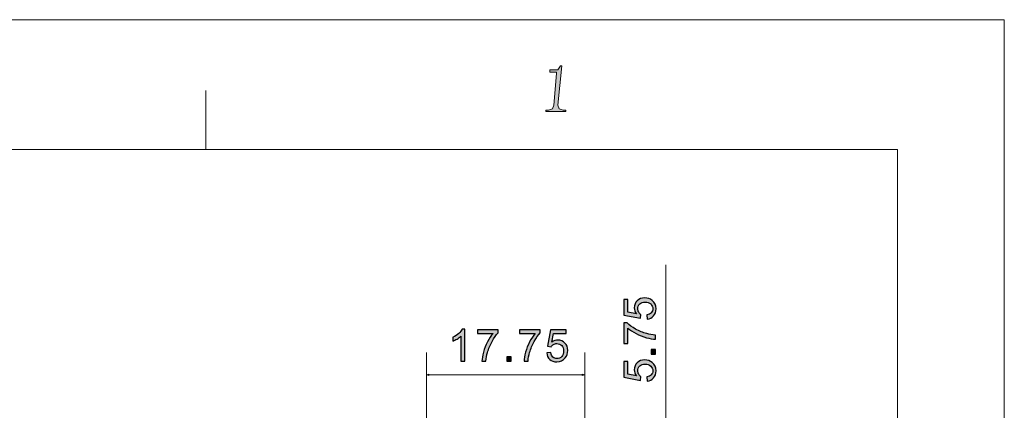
# Model space of a CAD drawing. Header units: millimetres. Extents: x -296 to 295, y -209 to 209.
# Tile 146 of 146: x 185 to 295, y 166 to 209. Entities that reach past the tile are written whole.
import ezdxf

# ---------------------------------------------------------------- set-up
doc = ezdxf.new("R2010")
doc.units = ezdxf.units.MM
doc.header["$MEASUREMENT"] = 0
doc.layers.add('layer 1', color=7, linetype='Continuous')

msp = doc.modelspace()

# ---------------------------------------------------------------- hatches: boundary and pattern name
at = {"layer": 'layer 1'}
h = msp.add_hatch(color=1, dxfattribs=at)
edge = h.paths.add_edge_path()
edge.add_spline(control_points=[(245.6782, 204.1168), (245.6782, 204.1168), (245.5287, 204.1168), (245.5287, 204.1168), (245.5287, 204.1168), (245.2296, 203.6767), (245.2296, 203.6767), (245.2296, 203.6767), (244.6315, 203.6767), (244.6315, 203.6767), (244.6315, 203.6767), (244.3324, 203.6767), (244.3324, 203.6767), (244.3324, 203.6767), (244.3324, 203.3833), (244.3324, 203.3833), (244.3324, 203.3833), (244.9305, 203.3833), (244.9305, 203.3833), (244.9305, 203.3833), (245.0801, 203.3833), (245.0801, 203.3833), (245.0801, 203.3833), (245.0801, 203.2366), (245.0801, 203.2366), (245.0801, 203.2366), (244.781, 199.716), (244.781, 199.716), (244.781, 199.716), (244.6315, 199.2759), (244.6315, 199.2759), (244.6315, 199.2759), (244.1829, 199.1292), (244.1829, 199.1292), (244.1829, 199.1292), (243.8838, 199.1292), (243.8838, 199.1292), (243.8838, 199.1292), (243.8838, 198.9825), (243.8838, 198.9825), (243.8838, 198.9825), (246.1256, 198.9825), (246.1256, 198.9825), (246.1256, 198.9825), (246.1256, 199.1292), (246.1256, 199.1292), (246.1256, 199.1292), (245.8277, 199.1292), (245.8277, 199.1292), (245.8277, 199.1292), (245.3791, 199.2759), (245.3791, 199.2759), (245.3791, 199.2759), (245.2296, 199.716), (245.2296, 199.716), (245.2296, 199.716), (245.6782, 204.1168), (245.6782, 204.1168)], knot_values=[0, 0, 0, 0, 0.05263158, 0.05263158, 0.05263158, 0.10526316, 0.10526316, 0.10526316, 0.15789474, 0.15789474, 0.15789474, 0.21052632, 0.21052632, 0.21052632, 0.26315789, 0.26315789, 0.26315789, 0.31578947, 0.31578947, 0.31578947, 0.36842105, 0.36842105, 0.36842105, 0.42105263, 0.42105263, 0.42105263, 0.47368421, 0.47368421, 0.47368421, 0.52631579, 0.52631579, 0.52631579, 0.57894737, 0.57894737, 0.57894737, 0.63157895, 0.63157895, 0.63157895, 0.68421053, 0.68421053, 0.68421053, 0.73684211, 0.73684211, 0.73684211, 0.78947368, 0.78947368, 0.78947368, 0.84210526, 0.84210526, 0.84210526, 0.89473684, 0.89473684, 0.89473684, 0.94736842, 0.94736842, 0.94736842, 1, 1, 1, 1], degree=3, periodic=1)
h = msp.add_hatch(color=18, dxfattribs=at)
edge = h.paths.add_edge_path()
edge.add_spline(control_points=[(255.2548, 175.7322), (255.2548, 175.7322), (255.2198, 176.1922), (255.2198, 176.1922), (255.444, 176.2264), (255.6123, 176.3055), (255.7256, 176.4289), (255.8381, 176.5522), (255.8948, 176.703), (255.8948, 176.8805), (255.8948, 177.0947), (255.8148, 177.2739), (255.6556, 177.4197), (255.4956, 177.5647), (255.284, 177.6372), (255.0206, 177.6372), (254.7698, 177.6372), (254.5723, 177.568), (254.4273, 177.4289), (254.2823, 177.2897), (254.2098, 177.1055), (254.2098, 176.8764), (254.2098, 176.7339), (254.2423, 176.6064), (254.3073, 176.493), (254.3723, 176.3805), (254.4565, 176.2922), (254.5598, 176.2272), (254.5598, 176.2272), (254.4998, 175.8122), (254.4998, 175.8122), (254.4998, 175.8122), (252.6598, 176.1572), (252.6598, 176.1572), (252.6598, 176.1572), (252.6598, 177.9322), (252.6598, 177.9322), (252.6598, 177.9322), (253.0798, 177.9322), (253.0798, 177.9322), (253.0798, 177.9322), (253.0798, 176.508), (253.0798, 176.508), (253.0798, 176.508), (254.0456, 176.3172), (254.0456, 176.3172), (253.8948, 176.5314), (253.8198, 176.7564), (253.8198, 176.9914), (253.8198, 177.303), (253.9281, 177.5664), (254.1448, 177.7805), (254.3615, 177.9947), (254.6398, 178.1022), (254.9798, 178.1022), (255.304, 178.1022), (255.584, 178.008), (255.8198, 177.8197), (256.1098, 177.5905), (256.2548, 177.2772), (256.2548, 176.8805), (256.2548, 176.5555), (256.1631, 176.2905), (255.9806, 176.0847), (255.7981, 175.8789), (255.5565, 175.7614), (255.2548, 175.7322)], knot_values=[0, 0, 0, 0, 0.04545455, 0.04545455, 0.04545455, 0.09090909, 0.09090909, 0.09090909, 0.13636364, 0.13636364, 0.13636364, 0.18181818, 0.18181818, 0.18181818, 0.22727273, 0.22727273, 0.22727273, 0.27272727, 0.27272727, 0.27272727, 0.31818182, 0.31818182, 0.31818182, 0.36363636, 0.36363636, 0.36363636, 0.40909091, 0.40909091, 0.40909091, 0.45454545, 0.45454545, 0.45454545, 0.5, 0.5, 0.5, 0.54545455, 0.54545455, 0.54545455, 0.59090909, 0.59090909, 0.59090909, 0.63636364, 0.63636364, 0.63636364, 0.68181818, 0.68181818, 0.68181818, 0.72727273, 0.72727273, 0.72727273, 0.77272727, 0.77272727, 0.77272727, 0.81818182, 0.81818182, 0.81818182, 0.86363636, 0.86363636, 0.86363636, 0.90909091, 0.90909091, 0.90909091, 0.95454545, 0.95454545, 0.95454545, 1, 1, 1, 1], degree=3, periodic=1)
h = msp.add_hatch(color=18, dxfattribs=at)
edge = h.paths.add_edge_path()
edge.add_spline(control_points=[(234.7931, 170.9958), (234.7931, 170.9958), (234.3531, 170.9958), (234.3531, 170.9958), (234.3531, 170.9958), (234.3531, 173.7975), (234.3531, 173.7975), (234.2473, 173.6958), (234.1081, 173.595), (233.9364, 173.4941), (233.7648, 173.3933), (233.6098, 173.3175), (233.4731, 173.2675), (233.4731, 173.2675), (233.4731, 173.6925), (233.4731, 173.6925), (233.7189, 173.8075), (233.9339, 173.9475), (234.1181, 174.1125), (234.3023, 174.2766), (234.4331, 174.4358), (234.5098, 174.5908), (234.5098, 174.5908), (234.7931, 174.5908), (234.7931, 174.5908), (234.7931, 174.5908), (234.7931, 170.9958), (234.7931, 170.9958)], knot_values=[0, 0, 0, 0, 0.11111111, 0.11111111, 0.11111111, 0.22222222, 0.22222222, 0.22222222, 0.33333333, 0.33333333, 0.33333333, 0.44444444, 0.44444444, 0.44444444, 0.55555556, 0.55555556, 0.55555556, 0.66666667, 0.66666667, 0.66666667, 0.77777778, 0.77777778, 0.77777778, 0.88888889, 0.88888889, 0.88888889, 1, 1, 1, 1], degree=3, periodic=1)
h = msp.add_hatch(color=18, dxfattribs=at)
edge = h.paths.add_edge_path()
edge.add_spline(control_points=[(253.0798, 172.9764), (253.0798, 172.9764), (252.6598, 172.9764), (252.6598, 172.9764), (252.6598, 172.9764), (252.6598, 175.2914), (252.6598, 175.2914), (252.6598, 175.2914), (252.9998, 175.2914), (252.9998, 175.2914), (253.2423, 175.0639), (253.5648, 174.8372), (253.9673, 174.6139), (254.3698, 174.3897), (254.784, 174.2172), (255.2098, 174.0947), (255.509, 174.0072), (255.8381, 173.9506), (256.1948, 173.9264), (256.1948, 173.9264), (256.1948, 173.4764), (256.1948, 173.4764), (255.9131, 173.4814), (255.5723, 173.5364), (255.1731, 173.6422), (254.7731, 173.7481), (254.3881, 173.8989), (254.0173, 174.0964), (253.6465, 174.2939), (253.334, 174.5039), (253.0798, 174.7264), (253.0798, 174.7264), (253.0798, 172.9764), (253.0798, 172.9764)], knot_values=[0, 0, 0, 0, 0.09090909, 0.09090909, 0.09090909, 0.18181818, 0.18181818, 0.18181818, 0.27272727, 0.27272727, 0.27272727, 0.36363636, 0.36363636, 0.36363636, 0.45454545, 0.45454545, 0.45454545, 0.54545455, 0.54545455, 0.54545455, 0.63636364, 0.63636364, 0.63636364, 0.72727273, 0.72727273, 0.72727273, 0.81818182, 0.81818182, 0.81818182, 0.90909091, 0.90909091, 0.90909091, 1, 1, 1, 1], degree=3, periodic=1)
h = msp.add_hatch(color=18, dxfattribs=at)
edge = h.paths.add_edge_path()
edge.add_spline(control_points=[(236.2267, 174.1108), (236.2267, 174.1108), (236.2267, 174.5308), (236.2267, 174.5308), (236.2267, 174.5308), (238.5417, 174.5308), (238.5417, 174.5308), (238.5417, 174.5308), (238.5417, 174.1908), (238.5417, 174.1908), (238.3142, 173.9483), (238.0875, 173.6258), (237.8642, 173.2233), (237.64, 172.8208), (237.4675, 172.4066), (237.345, 171.9808), (237.2575, 171.6816), (237.2009, 171.3525), (237.1767, 170.9958), (237.1767, 170.9958), (236.7267, 170.9958), (236.7267, 170.9958), (236.7317, 171.2775), (236.7867, 171.6183), (236.8925, 172.0175), (236.9984, 172.4175), (237.1492, 172.8025), (237.3467, 173.1733), (237.5442, 173.5441), (237.7542, 173.8566), (237.9767, 174.1108), (237.9767, 174.1108), (236.2267, 174.1108), (236.2267, 174.1108)], knot_values=[0, 0, 0, 0, 0.09090909, 0.09090909, 0.09090909, 0.18181818, 0.18181818, 0.18181818, 0.27272727, 0.27272727, 0.27272727, 0.36363636, 0.36363636, 0.36363636, 0.45454545, 0.45454545, 0.45454545, 0.54545455, 0.54545455, 0.54545455, 0.63636364, 0.63636364, 0.63636364, 0.72727273, 0.72727273, 0.72727273, 0.81818182, 0.81818182, 0.81818182, 0.90909091, 0.90909091, 0.90909091, 1, 1, 1, 1], degree=3, periodic=1)
h = msp.add_hatch(color=18, dxfattribs=at)
edge = h.paths.add_edge_path()
edge.add_spline(control_points=[(240.9523, 174.1108), (240.9523, 174.1108), (240.9523, 174.5308), (240.9523, 174.5308), (240.9523, 174.5308), (243.2673, 174.5308), (243.2673, 174.5308), (243.2673, 174.5308), (243.2673, 174.1908), (243.2673, 174.1908), (243.0398, 173.9483), (242.8131, 173.6258), (242.5898, 173.2233), (242.3656, 172.8208), (242.1931, 172.4066), (242.0706, 171.9808), (241.9831, 171.6816), (241.9265, 171.3525), (241.9023, 170.9958), (241.9023, 170.9958), (241.4523, 170.9958), (241.4523, 170.9958), (241.4573, 171.2775), (241.5123, 171.6183), (241.6181, 172.0175), (241.724, 172.4175), (241.8748, 172.8025), (242.0723, 173.1733), (242.2698, 173.5441), (242.4798, 173.8566), (242.7023, 174.1108), (242.7023, 174.1108), (240.9523, 174.1108), (240.9523, 174.1108)], knot_values=[0, 0, 0, 0, 0.09090909, 0.09090909, 0.09090909, 0.18181818, 0.18181818, 0.18181818, 0.27272727, 0.27272727, 0.27272727, 0.36363636, 0.36363636, 0.36363636, 0.45454545, 0.45454545, 0.45454545, 0.54545455, 0.54545455, 0.54545455, 0.63636364, 0.63636364, 0.63636364, 0.72727273, 0.72727273, 0.72727273, 0.81818182, 0.81818182, 0.81818182, 0.90909091, 0.90909091, 0.90909091, 1, 1, 1, 1], degree=3, periodic=1)
h = msp.add_hatch(color=18, dxfattribs=at)
edge = h.paths.add_edge_path()
edge.add_spline(control_points=[(243.9859, 171.9358), (243.9859, 171.9358), (244.4459, 171.9708), (244.4459, 171.9708), (244.4801, 171.7466), (244.5592, 171.5783), (244.6826, 171.465), (244.8059, 171.3525), (244.9567, 171.2958), (245.1342, 171.2958), (245.3484, 171.2958), (245.5276, 171.3758), (245.6734, 171.535), (245.8184, 171.695), (245.8909, 171.9066), (245.8909, 172.17), (245.8909, 172.4208), (245.8217, 172.6183), (245.6826, 172.7633), (245.5434, 172.9083), (245.3592, 172.9808), (245.1301, 172.9808), (244.9876, 172.9808), (244.8601, 172.9483), (244.7467, 172.8833), (244.6342, 172.8183), (244.5459, 172.7341), (244.4809, 172.6308), (244.4809, 172.6308), (244.0659, 172.6908), (244.0659, 172.6908), (244.0659, 172.6908), (244.4109, 174.5308), (244.4109, 174.5308), (244.4109, 174.5308), (246.1859, 174.5308), (246.1859, 174.5308), (246.1859, 174.5308), (246.1859, 174.1108), (246.1859, 174.1108), (246.1859, 174.1108), (244.7617, 174.1108), (244.7617, 174.1108), (244.7617, 174.1108), (244.5709, 173.145), (244.5709, 173.145), (244.7851, 173.2958), (245.0101, 173.3708), (245.2451, 173.3708), (245.5567, 173.3708), (245.8201, 173.2625), (246.0342, 173.0458), (246.2484, 172.8291), (246.3559, 172.5508), (246.3559, 172.2108), (246.3559, 171.8866), (246.2617, 171.6066), (246.0734, 171.3708), (245.8442, 171.0808), (245.5309, 170.9358), (245.1342, 170.9358), (244.8092, 170.9358), (244.5442, 171.0275), (244.3384, 171.21), (244.1326, 171.3925), (244.0151, 171.6341), (243.9859, 171.9358)], knot_values=[0, 0, 0, 0, 0.04545455, 0.04545455, 0.04545455, 0.09090909, 0.09090909, 0.09090909, 0.13636364, 0.13636364, 0.13636364, 0.18181818, 0.18181818, 0.18181818, 0.22727273, 0.22727273, 0.22727273, 0.27272727, 0.27272727, 0.27272727, 0.31818182, 0.31818182, 0.31818182, 0.36363636, 0.36363636, 0.36363636, 0.40909091, 0.40909091, 0.40909091, 0.45454545, 0.45454545, 0.45454545, 0.5, 0.5, 0.5, 0.54545455, 0.54545455, 0.54545455, 0.59090909, 0.59090909, 0.59090909, 0.63636364, 0.63636364, 0.63636364, 0.68181818, 0.68181818, 0.68181818, 0.72727273, 0.72727273, 0.72727273, 0.77272727, 0.77272727, 0.77272727, 0.81818182, 0.81818182, 0.81818182, 0.86363636, 0.86363636, 0.86363636, 0.90909091, 0.90909091, 0.90909091, 0.95454545, 0.95454545, 0.95454545, 1, 1, 1, 1], degree=3, periodic=1)
h = msp.add_hatch(color=18, dxfattribs=at)
edge = h.paths.add_edge_path()
edge.add_spline(control_points=[(239.5053, 170.9958), (239.5053, 170.9958), (239.5053, 171.4958), (239.5053, 171.4958), (239.5053, 171.4958), (240.0053, 171.4958), (240.0053, 171.4958), (240.0053, 171.4958), (240.0053, 170.9958), (240.0053, 170.9958), (240.0053, 170.9958), (239.5053, 170.9958), (239.5053, 170.9958)], knot_values=[0, 0, 0, 0, 0.25, 0.25, 0.25, 0.5, 0.5, 0.5, 0.75, 0.75, 0.75, 1, 1, 1, 1], degree=3, periodic=1)
h = msp.add_hatch(color=18, dxfattribs=at)
edge = h.paths.add_edge_path()
edge.add_spline(control_points=[(256.1948, 171.8072), (256.1948, 171.8072), (255.6948, 171.8072), (255.6948, 171.8072), (255.6948, 171.8072), (255.6948, 172.3072), (255.6948, 172.3072), (255.6948, 172.3072), (256.1948, 172.3072), (256.1948, 172.3072), (256.1948, 172.3072), (256.1948, 171.8072), (256.1948, 171.8072)], knot_values=[0, 0, 0, 0, 0.25, 0.25, 0.25, 0.5, 0.5, 0.5, 0.75, 0.75, 0.75, 1, 1, 1, 1], degree=3, periodic=1)
h = msp.add_hatch(color=18, dxfattribs=at)
edge = h.paths.add_edge_path()
edge.add_spline(control_points=[(255.2548, 168.7814), (255.2548, 168.7814), (255.2198, 169.2414), (255.2198, 169.2414), (255.444, 169.2756), (255.6123, 169.3547), (255.7256, 169.4781), (255.8381, 169.6014), (255.8948, 169.7522), (255.8948, 169.9297), (255.8948, 170.1439), (255.8148, 170.3231), (255.6556, 170.4689), (255.4956, 170.6139), (255.284, 170.6864), (255.0206, 170.6864), (254.7698, 170.6864), (254.5723, 170.6172), (254.4273, 170.4781), (254.2823, 170.3389), (254.2098, 170.1547), (254.2098, 169.9256), (254.2098, 169.7831), (254.2423, 169.6556), (254.3073, 169.5422), (254.3723, 169.4297), (254.4565, 169.3414), (254.5598, 169.2764), (254.5598, 169.2764), (254.4998, 168.8614), (254.4998, 168.8614), (254.4998, 168.8614), (252.6598, 169.2064), (252.6598, 169.2064), (252.6598, 169.2064), (252.6598, 170.9814), (252.6598, 170.9814), (252.6598, 170.9814), (253.0798, 170.9814), (253.0798, 170.9814), (253.0798, 170.9814), (253.0798, 169.5572), (253.0798, 169.5572), (253.0798, 169.5572), (254.0456, 169.3664), (254.0456, 169.3664), (253.8948, 169.5806), (253.8198, 169.8056), (253.8198, 170.0406), (253.8198, 170.3522), (253.9281, 170.6156), (254.1448, 170.8297), (254.3615, 171.0439), (254.6398, 171.1514), (254.9798, 171.1514), (255.304, 171.1514), (255.584, 171.0572), (255.8198, 170.8689), (256.1098, 170.6397), (256.2548, 170.3264), (256.2548, 169.9297), (256.2548, 169.6047), (256.1631, 169.3397), (255.9806, 169.1339), (255.7981, 168.9281), (255.5565, 168.8106), (255.2548, 168.7814)], knot_values=[0, 0, 0, 0, 0.04545455, 0.04545455, 0.04545455, 0.09090909, 0.09090909, 0.09090909, 0.13636364, 0.13636364, 0.13636364, 0.18181818, 0.18181818, 0.18181818, 0.22727273, 0.22727273, 0.22727273, 0.27272727, 0.27272727, 0.27272727, 0.31818182, 0.31818182, 0.31818182, 0.36363636, 0.36363636, 0.36363636, 0.40909091, 0.40909091, 0.40909091, 0.45454545, 0.45454545, 0.45454545, 0.5, 0.5, 0.5, 0.54545455, 0.54545455, 0.54545455, 0.59090909, 0.59090909, 0.59090909, 0.63636364, 0.63636364, 0.63636364, 0.68181818, 0.68181818, 0.68181818, 0.72727273, 0.72727273, 0.72727273, 0.77272727, 0.77272727, 0.77272727, 0.81818182, 0.81818182, 0.81818182, 0.86363636, 0.86363636, 0.86363636, 0.90909091, 0.90909091, 0.90909091, 0.95454545, 0.95454545, 0.95454545, 1, 1, 1, 1], degree=3, periodic=1)
h = msp.add_hatch(color=18, dxfattribs=at)
edge = h.paths.add_edge_path()
edge.add_spline(control_points=[(230.7661, 169.542), (230.7661, 169.542), (230.4995, 169.4706), (230.4995, 169.4706), (230.4995, 169.4706), (230.7661, 169.3991), (230.7661, 169.3991), (230.7661, 169.3991), (230.7661, 169.542), (230.7661, 169.542)], knot_values=[0, 0, 0, 0, 0.33333333, 0.33333333, 0.33333333, 0.66666667, 0.66666667, 0.66666667, 1, 1, 1, 1], degree=3, periodic=1)
h = msp.add_hatch(color=18, dxfattribs=at)
edge = h.paths.add_edge_path()
edge.add_spline(control_points=[(247.9828, 169.542), (247.9828, 169.542), (248.2495, 169.4706), (248.2495, 169.4706), (248.2495, 169.4706), (247.9828, 169.3991), (247.9828, 169.3991), (247.9828, 169.3991), (247.9828, 169.542), (247.9828, 169.542)], knot_values=[0, 0, 0, 0, 0.33333333, 0.33333333, 0.33333333, 0.66666667, 0.66666667, 0.66666667, 1, 1, 1, 1], degree=3, periodic=1)

# ---------------------------------------------------------------- linework, layer by layer
at = {"layer": 'layer 1', "color": 1, "lineweight": 0}
msp.add_open_spline([(295.3283, 209.2747), (295.3283, 209.2747), (295.3283, -208.9236), (295.3283, -208.9236), (295.3283, -208.9236), (-296.1944, -208.9236), (-296.1944, -208.9236), (-296.1944, -208.9236), (-296.1944, 209.2747), (-296.1944, 209.2747), (-296.1944, 209.2747), (295.3283, 209.2747), (295.3283, 209.2747)], degree=3, knots=[0, 0, 0, 0, 0.25, 0.25, 0.25, 0.5, 0.5, 0.5, 0.75, 0.75, 0.75, 1, 1, 1, 1], dxfattribs=at)
at = {"layer": 'layer 1', "lineweight": 0}
for points, knots in [([(245.6782, 204.1168), (245.6782, 204.1168), (245.5287, 204.1168), (245.5287, 204.1168), (245.5287, 204.1168), (245.2296, 203.6767), (245.2296, 203.6767), (245.2296, 203.6767), (244.6315, 203.6767), (244.6315, 203.6767), (244.6315, 203.6767), (244.3324, 203.6767), (244.3324, 203.6767), (244.3324, 203.6767), (244.3324, 203.3833), (244.3324, 203.3833), (244.3324, 203.3833), (244.9305, 203.3833), (244.9305, 203.3833), (244.9305, 203.3833), (245.0801, 203.3833), (245.0801, 203.3833), (245.0801, 203.3833), (245.0801, 203.2366), (245.0801, 203.2366), (245.0801, 203.2366), (244.781, 199.716), (244.781, 199.716), (244.781, 199.716), (244.6315, 199.2759), (244.6315, 199.2759), (244.6315, 199.2759), (244.1829, 199.1292), (244.1829, 199.1292), (244.1829, 199.1292), (243.8838, 199.1292), (243.8838, 199.1292), (243.8838, 199.1292), (243.8838, 198.9825), (243.8838, 198.9825), (243.8838, 198.9825), (246.1256, 198.9825), (246.1256, 198.9825), (246.1256, 198.9825), (246.1256, 199.1292), (246.1256, 199.1292), (246.1256, 199.1292), (245.8277, 199.1292), (245.8277, 199.1292), (245.8277, 199.1292), (245.3791, 199.2759), (245.3791, 199.2759), (245.3791, 199.2759), (245.2296, 199.716), (245.2296, 199.716), (245.2296, 199.716), (245.6782, 204.1168), (245.6782, 204.1168)], [0, 0, 0, 0, 0.05263158, 0.05263158, 0.05263158, 0.10526316, 0.10526316, 0.10526316, 0.15789474, 0.15789474, 0.15789474, 0.21052632, 0.21052632, 0.21052632, 0.26315789, 0.26315789, 0.26315789, 0.31578947, 0.31578947, 0.31578947, 0.36842105, 0.36842105, 0.36842105, 0.42105263, 0.42105263, 0.42105263, 0.47368421, 0.47368421, 0.47368421, 0.52631579, 0.52631579, 0.52631579, 0.57894737, 0.57894737, 0.57894737, 0.63157895, 0.63157895, 0.63157895, 0.68421053, 0.68421053, 0.68421053, 0.73684211, 0.73684211, 0.73684211, 0.78947368, 0.78947368, 0.78947368, 0.84210526, 0.84210526, 0.84210526, 0.89473684, 0.89473684, 0.89473684, 0.94736842, 0.94736842, 0.94736842, 1, 1, 1, 1]), ([(230.7661, 169.542), (230.7661, 169.542), (230.4995, 169.4706), (230.4995, 169.4706), (230.4995, 169.4706), (230.7661, 169.3991), (230.7661, 169.3991), (230.7661, 169.3991), (230.7661, 169.542), (230.7661, 169.542)], [0, 0, 0, 0, 0.33333333, 0.33333333, 0.33333333, 0.66666667, 0.66666667, 0.66666667, 1, 1, 1, 1]), ([(247.9828, 169.542), (247.9828, 169.542), (248.2495, 169.4706), (248.2495, 169.4706), (248.2495, 169.4706), (247.9828, 169.3991), (247.9828, 169.3991), (247.9828, 169.3991), (247.9828, 169.542), (247.9828, 169.542)], [0, 0, 0, 0, 0.33333333, 0.33333333, 0.33333333, 0.66666667, 0.66666667, 0.66666667, 1, 1, 1, 1])]:
    msp.add_open_spline(points, degree=3, knots=knots, dxfattribs=at)
at = {"layer": 'layer 1', "color": 1, "lineweight": 0}
msp.add_open_spline([(205.7548, 201.3296), (205.7548, 201.3296), (205.7548, 194.7284), (205.7548, 194.7284)], degree=3, dxfattribs=at)
at = {"layer": 'layer 1', "color": 5, "lineweight": 0}
msp.add_open_spline([(-281.2487, 194.7284), (-281.2487, 194.7284), (-281.2487, -197.0649), (-281.2487, -197.0649), (-281.2487, -197.0649), (283.3586, -197.0649), (283.3586, -197.0649)], degree=3, knots=[0, 0, 0, 0, 0.5, 0.5, 0.5, 1, 1, 1, 1], dxfattribs=at)
for points in [[(283.3586, 194.7284), (283.3586, 194.7284), (-281.2487, 194.7284), (-281.2487, 194.7284)], [(283.3586, 194.7284), (283.3586, 194.7284), (283.3586, -197.0649), (283.3586, -197.0649)]]:
    msp.add_open_spline(points, degree=3, dxfattribs=at)
at = {"layer": 'layer 1', "lineweight": 0}
for points in [[(257.3465, 164.3214), (257.3465, 164.3214), (257.3465, 181.8214), (257.3465, 181.8214)], [(230.4995, 155.5714), (230.4995, 155.5714), (230.4995, 171.9706), (230.4995, 171.9706)], [(248.2495, 159.0115), (248.2495, 159.0115), (248.2495, 171.9706), (248.2495, 171.9706)], [(248.2495, 169.4706), (248.2495, 169.4706), (230.4995, 169.4706), (230.4995, 169.4706)]]:
    msp.add_open_spline(points, degree=3, dxfattribs=at)
at = {"layer": 'layer 1'}
for points, knots in [([(255.2548, 175.7322), (255.2548, 175.7322), (255.2198, 176.1922), (255.2198, 176.1922), (255.444, 176.2264), (255.6123, 176.3055), (255.7256, 176.4289), (255.8381, 176.5522), (255.8948, 176.703), (255.8948, 176.8805), (255.8948, 177.0947), (255.8148, 177.2739), (255.6556, 177.4197), (255.4956, 177.5647), (255.284, 177.6372), (255.0206, 177.6372), (254.7698, 177.6372), (254.5723, 177.568), (254.4273, 177.4289), (254.2823, 177.2897), (254.2098, 177.1055), (254.2098, 176.8764), (254.2098, 176.7339), (254.2423, 176.6064), (254.3073, 176.493), (254.3723, 176.3805), (254.4565, 176.2922), (254.5598, 176.2272), (254.5598, 176.2272), (254.4998, 175.8122), (254.4998, 175.8122), (254.4998, 175.8122), (252.6598, 176.1572), (252.6598, 176.1572), (252.6598, 176.1572), (252.6598, 177.9322), (252.6598, 177.9322), (252.6598, 177.9322), (253.0798, 177.9322), (253.0798, 177.9322), (253.0798, 177.9322), (253.0798, 176.508), (253.0798, 176.508), (253.0798, 176.508), (254.0456, 176.3172), (254.0456, 176.3172), (253.8948, 176.5314), (253.8198, 176.7564), (253.8198, 176.9914), (253.8198, 177.303), (253.9281, 177.5664), (254.1448, 177.7805), (254.3615, 177.9947), (254.6398, 178.1022), (254.9798, 178.1022), (255.304, 178.1022), (255.584, 178.008), (255.8198, 177.8197), (256.1098, 177.5905), (256.2548, 177.2772), (256.2548, 176.8805), (256.2548, 176.5555), (256.1631, 176.2905), (255.9806, 176.0847), (255.7981, 175.8789), (255.5565, 175.7614), (255.2548, 175.7322)], [0, 0, 0, 0, 0.04545455, 0.04545455, 0.04545455, 0.09090909, 0.09090909, 0.09090909, 0.13636364, 0.13636364, 0.13636364, 0.18181818, 0.18181818, 0.18181818, 0.22727273, 0.22727273, 0.22727273, 0.27272727, 0.27272727, 0.27272727, 0.31818182, 0.31818182, 0.31818182, 0.36363636, 0.36363636, 0.36363636, 0.40909091, 0.40909091, 0.40909091, 0.45454545, 0.45454545, 0.45454545, 0.5, 0.5, 0.5, 0.54545455, 0.54545455, 0.54545455, 0.59090909, 0.59090909, 0.59090909, 0.63636364, 0.63636364, 0.63636364, 0.68181818, 0.68181818, 0.68181818, 0.72727273, 0.72727273, 0.72727273, 0.77272727, 0.77272727, 0.77272727, 0.81818182, 0.81818182, 0.81818182, 0.86363636, 0.86363636, 0.86363636, 0.90909091, 0.90909091, 0.90909091, 0.95454545, 0.95454545, 0.95454545, 1, 1, 1, 1]), ([(234.7931, 170.9958), (234.7931, 170.9958), (234.3531, 170.9958), (234.3531, 170.9958), (234.3531, 170.9958), (234.3531, 173.7975), (234.3531, 173.7975), (234.2473, 173.6958), (234.1081, 173.595), (233.9364, 173.4941), (233.7648, 173.3933), (233.6098, 173.3175), (233.4731, 173.2675), (233.4731, 173.2675), (233.4731, 173.6925), (233.4731, 173.6925), (233.7189, 173.8075), (233.9339, 173.9475), (234.1181, 174.1125), (234.3023, 174.2766), (234.4331, 174.4358), (234.5098, 174.5908), (234.5098, 174.5908), (234.7931, 174.5908), (234.7931, 174.5908), (234.7931, 174.5908), (234.7931, 170.9958), (234.7931, 170.9958)], [0, 0, 0, 0, 0.11111111, 0.11111111, 0.11111111, 0.22222222, 0.22222222, 0.22222222, 0.33333333, 0.33333333, 0.33333333, 0.44444444, 0.44444444, 0.44444444, 0.55555556, 0.55555556, 0.55555556, 0.66666667, 0.66666667, 0.66666667, 0.77777778, 0.77777778, 0.77777778, 0.88888889, 0.88888889, 0.88888889, 1, 1, 1, 1]), ([(253.0798, 172.9764), (253.0798, 172.9764), (252.6598, 172.9764), (252.6598, 172.9764), (252.6598, 172.9764), (252.6598, 175.2914), (252.6598, 175.2914), (252.6598, 175.2914), (252.9998, 175.2914), (252.9998, 175.2914), (253.2423, 175.0639), (253.5648, 174.8372), (253.9673, 174.6139), (254.3698, 174.3897), (254.784, 174.2172), (255.2098, 174.0947), (255.509, 174.0072), (255.8381, 173.9506), (256.1948, 173.9264), (256.1948, 173.9264), (256.1948, 173.4764), (256.1948, 173.4764), (255.9131, 173.4814), (255.5723, 173.5364), (255.1731, 173.6422), (254.7731, 173.7481), (254.3881, 173.8989), (254.0173, 174.0964), (253.6465, 174.2939), (253.334, 174.5039), (253.0798, 174.7264), (253.0798, 174.7264), (253.0798, 172.9764), (253.0798, 172.9764)], [0, 0, 0, 0, 0.09090909, 0.09090909, 0.09090909, 0.18181818, 0.18181818, 0.18181818, 0.27272727, 0.27272727, 0.27272727, 0.36363636, 0.36363636, 0.36363636, 0.45454545, 0.45454545, 0.45454545, 0.54545455, 0.54545455, 0.54545455, 0.63636364, 0.63636364, 0.63636364, 0.72727273, 0.72727273, 0.72727273, 0.81818182, 0.81818182, 0.81818182, 0.90909091, 0.90909091, 0.90909091, 1, 1, 1, 1]), ([(236.2267, 174.1108), (236.2267, 174.1108), (236.2267, 174.5308), (236.2267, 174.5308), (236.2267, 174.5308), (238.5417, 174.5308), (238.5417, 174.5308), (238.5417, 174.5308), (238.5417, 174.1908), (238.5417, 174.1908), (238.3142, 173.9483), (238.0875, 173.6258), (237.8642, 173.2233), (237.64, 172.8208), (237.4675, 172.4066), (237.345, 171.9808), (237.2575, 171.6816), (237.2009, 171.3525), (237.1767, 170.9958), (237.1767, 170.9958), (236.7267, 170.9958), (236.7267, 170.9958), (236.7317, 171.2775), (236.7867, 171.6183), (236.8925, 172.0175), (236.9984, 172.4175), (237.1492, 172.8025), (237.3467, 173.1733), (237.5442, 173.5441), (237.7542, 173.8566), (237.9767, 174.1108), (237.9767, 174.1108), (236.2267, 174.1108), (236.2267, 174.1108)], [0, 0, 0, 0, 0.09090909, 0.09090909, 0.09090909, 0.18181818, 0.18181818, 0.18181818, 0.27272727, 0.27272727, 0.27272727, 0.36363636, 0.36363636, 0.36363636, 0.45454545, 0.45454545, 0.45454545, 0.54545455, 0.54545455, 0.54545455, 0.63636364, 0.63636364, 0.63636364, 0.72727273, 0.72727273, 0.72727273, 0.81818182, 0.81818182, 0.81818182, 0.90909091, 0.90909091, 0.90909091, 1, 1, 1, 1]), ([(240.9523, 174.1108), (240.9523, 174.1108), (240.9523, 174.5308), (240.9523, 174.5308), (240.9523, 174.5308), (243.2673, 174.5308), (243.2673, 174.5308), (243.2673, 174.5308), (243.2673, 174.1908), (243.2673, 174.1908), (243.0398, 173.9483), (242.8131, 173.6258), (242.5898, 173.2233), (242.3656, 172.8208), (242.1931, 172.4066), (242.0706, 171.9808), (241.9831, 171.6816), (241.9265, 171.3525), (241.9023, 170.9958), (241.9023, 170.9958), (241.4523, 170.9958), (241.4523, 170.9958), (241.4573, 171.2775), (241.5123, 171.6183), (241.6181, 172.0175), (241.724, 172.4175), (241.8748, 172.8025), (242.0723, 173.1733), (242.2698, 173.5441), (242.4798, 173.8566), (242.7023, 174.1108), (242.7023, 174.1108), (240.9523, 174.1108), (240.9523, 174.1108)], [0, 0, 0, 0, 0.09090909, 0.09090909, 0.09090909, 0.18181818, 0.18181818, 0.18181818, 0.27272727, 0.27272727, 0.27272727, 0.36363636, 0.36363636, 0.36363636, 0.45454545, 0.45454545, 0.45454545, 0.54545455, 0.54545455, 0.54545455, 0.63636364, 0.63636364, 0.63636364, 0.72727273, 0.72727273, 0.72727273, 0.81818182, 0.81818182, 0.81818182, 0.90909091, 0.90909091, 0.90909091, 1, 1, 1, 1]), ([(243.9859, 171.9358), (243.9859, 171.9358), (244.4459, 171.9708), (244.4459, 171.9708), (244.4801, 171.7466), (244.5592, 171.5783), (244.6826, 171.465), (244.8059, 171.3525), (244.9567, 171.2958), (245.1342, 171.2958), (245.3484, 171.2958), (245.5276, 171.3758), (245.6734, 171.535), (245.8184, 171.695), (245.8909, 171.9066), (245.8909, 172.17), (245.8909, 172.4208), (245.8217, 172.6183), (245.6826, 172.7633), (245.5434, 172.9083), (245.3592, 172.9808), (245.1301, 172.9808), (244.9876, 172.9808), (244.8601, 172.9483), (244.7467, 172.8833), (244.6342, 172.8183), (244.5459, 172.7341), (244.4809, 172.6308), (244.4809, 172.6308), (244.0659, 172.6908), (244.0659, 172.6908), (244.0659, 172.6908), (244.4109, 174.5308), (244.4109, 174.5308), (244.4109, 174.5308), (246.1859, 174.5308), (246.1859, 174.5308), (246.1859, 174.5308), (246.1859, 174.1108), (246.1859, 174.1108), (246.1859, 174.1108), (244.7617, 174.1108), (244.7617, 174.1108), (244.7617, 174.1108), (244.5709, 173.145), (244.5709, 173.145), (244.7851, 173.2958), (245.0101, 173.3708), (245.2451, 173.3708), (245.5567, 173.3708), (245.8201, 173.2625), (246.0342, 173.0458), (246.2484, 172.8291), (246.3559, 172.5508), (246.3559, 172.2108), (246.3559, 171.8866), (246.2617, 171.6066), (246.0734, 171.3708), (245.8442, 171.0808), (245.5309, 170.9358), (245.1342, 170.9358), (244.8092, 170.9358), (244.5442, 171.0275), (244.3384, 171.21), (244.1326, 171.3925), (244.0151, 171.6341), (243.9859, 171.9358)], [0, 0, 0, 0, 0.04545455, 0.04545455, 0.04545455, 0.09090909, 0.09090909, 0.09090909, 0.13636364, 0.13636364, 0.13636364, 0.18181818, 0.18181818, 0.18181818, 0.22727273, 0.22727273, 0.22727273, 0.27272727, 0.27272727, 0.27272727, 0.31818182, 0.31818182, 0.31818182, 0.36363636, 0.36363636, 0.36363636, 0.40909091, 0.40909091, 0.40909091, 0.45454545, 0.45454545, 0.45454545, 0.5, 0.5, 0.5, 0.54545455, 0.54545455, 0.54545455, 0.59090909, 0.59090909, 0.59090909, 0.63636364, 0.63636364, 0.63636364, 0.68181818, 0.68181818, 0.68181818, 0.72727273, 0.72727273, 0.72727273, 0.77272727, 0.77272727, 0.77272727, 0.81818182, 0.81818182, 0.81818182, 0.86363636, 0.86363636, 0.86363636, 0.90909091, 0.90909091, 0.90909091, 0.95454545, 0.95454545, 0.95454545, 1, 1, 1, 1]), ([(239.5053, 170.9958), (239.5053, 170.9958), (239.5053, 171.4958), (239.5053, 171.4958), (239.5053, 171.4958), (240.0053, 171.4958), (240.0053, 171.4958), (240.0053, 171.4958), (240.0053, 170.9958), (240.0053, 170.9958), (240.0053, 170.9958), (239.5053, 170.9958), (239.5053, 170.9958)], [0, 0, 0, 0, 0.25, 0.25, 0.25, 0.5, 0.5, 0.5, 0.75, 0.75, 0.75, 1, 1, 1, 1]), ([(256.1948, 171.8072), (256.1948, 171.8072), (255.6948, 171.8072), (255.6948, 171.8072), (255.6948, 171.8072), (255.6948, 172.3072), (255.6948, 172.3072), (255.6948, 172.3072), (256.1948, 172.3072), (256.1948, 172.3072), (256.1948, 172.3072), (256.1948, 171.8072), (256.1948, 171.8072)], [0, 0, 0, 0, 0.25, 0.25, 0.25, 0.5, 0.5, 0.5, 0.75, 0.75, 0.75, 1, 1, 1, 1]), ([(255.2548, 168.7814), (255.2548, 168.7814), (255.2198, 169.2414), (255.2198, 169.2414), (255.444, 169.2756), (255.6123, 169.3547), (255.7256, 169.4781), (255.8381, 169.6014), (255.8948, 169.7522), (255.8948, 169.9297), (255.8948, 170.1439), (255.8148, 170.3231), (255.6556, 170.4689), (255.4956, 170.6139), (255.284, 170.6864), (255.0206, 170.6864), (254.7698, 170.6864), (254.5723, 170.6172), (254.4273, 170.4781), (254.2823, 170.3389), (254.2098, 170.1547), (254.2098, 169.9256), (254.2098, 169.7831), (254.2423, 169.6556), (254.3073, 169.5422), (254.3723, 169.4297), (254.4565, 169.3414), (254.5598, 169.2764), (254.5598, 169.2764), (254.4998, 168.8614), (254.4998, 168.8614), (254.4998, 168.8614), (252.6598, 169.2064), (252.6598, 169.2064), (252.6598, 169.2064), (252.6598, 170.9814), (252.6598, 170.9814), (252.6598, 170.9814), (253.0798, 170.9814), (253.0798, 170.9814), (253.0798, 170.9814), (253.0798, 169.5572), (253.0798, 169.5572), (253.0798, 169.5572), (254.0456, 169.3664), (254.0456, 169.3664), (253.8948, 169.5806), (253.8198, 169.8056), (253.8198, 170.0406), (253.8198, 170.3522), (253.9281, 170.6156), (254.1448, 170.8297), (254.3615, 171.0439), (254.6398, 171.1514), (254.9798, 171.1514), (255.304, 171.1514), (255.584, 171.0572), (255.8198, 170.8689), (256.1098, 170.6397), (256.2548, 170.3264), (256.2548, 169.9297), (256.2548, 169.6047), (256.1631, 169.3397), (255.9806, 169.1339), (255.7981, 168.9281), (255.5565, 168.8106), (255.2548, 168.7814)], [0, 0, 0, 0, 0.04545455, 0.04545455, 0.04545455, 0.09090909, 0.09090909, 0.09090909, 0.13636364, 0.13636364, 0.13636364, 0.18181818, 0.18181818, 0.18181818, 0.22727273, 0.22727273, 0.22727273, 0.27272727, 0.27272727, 0.27272727, 0.31818182, 0.31818182, 0.31818182, 0.36363636, 0.36363636, 0.36363636, 0.40909091, 0.40909091, 0.40909091, 0.45454545, 0.45454545, 0.45454545, 0.5, 0.5, 0.5, 0.54545455, 0.54545455, 0.54545455, 0.59090909, 0.59090909, 0.59090909, 0.63636364, 0.63636364, 0.63636364, 0.68181818, 0.68181818, 0.68181818, 0.72727273, 0.72727273, 0.72727273, 0.77272727, 0.77272727, 0.77272727, 0.81818182, 0.81818182, 0.81818182, 0.86363636, 0.86363636, 0.86363636, 0.90909091, 0.90909091, 0.90909091, 0.95454545, 0.95454545, 0.95454545, 1, 1, 1, 1])]:
    msp.add_open_spline(points, degree=3, knots=knots, dxfattribs=at)

doc.saveas('drawing.dxf')
